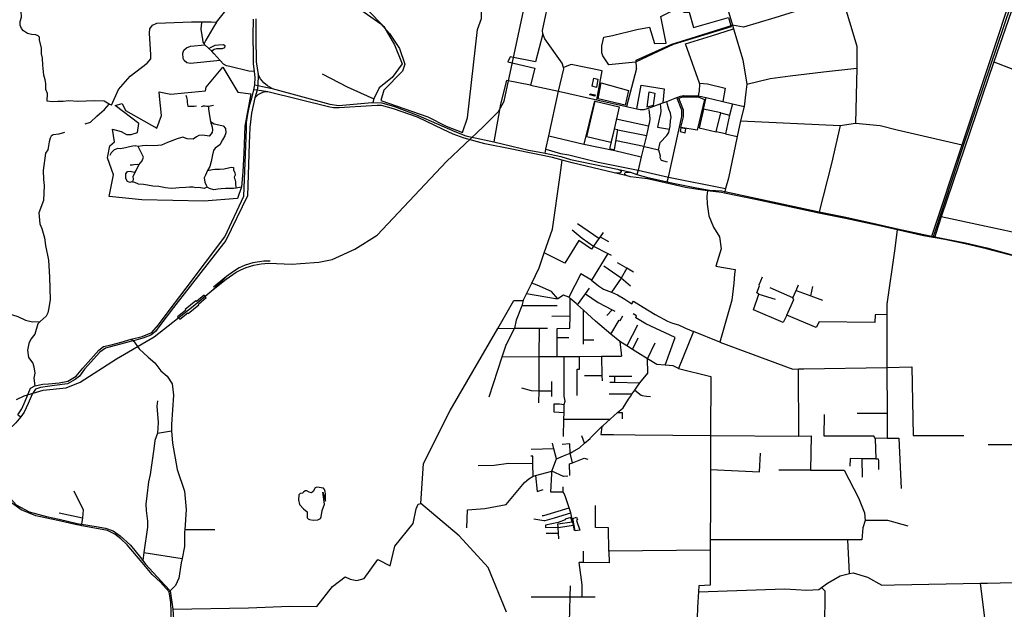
# Model space of a CAD drawing. Header units: millimetres. Extents: x 664923 to 767831, y 3118803 to 3207600.
# Tile 235 of 256: x 713062 to 718275, y 3154375 to 3157494. Entities that reach past the tile are written whole.
import ezdxf

# ---------------------------------------------------------------- set-up
doc = ezdxf.new("R2010")
doc.units = ezdxf.units.MM
for name, color, linetype in [('buildings', 5, 'Continuous'), ('parks', 8, 'Continuous'), ('railways', 4, 'Continuous'), ('roads_2', 2, 'Continuous'), ('roads_3', 3, 'Continuous'), ('water', 7, 'Continuous')]:
    doc.layers.add(name, color=color, linetype=linetype)

msp = doc.modelspace()

# ---------------------------------------------------------------- linework, layer by layer
at = {"layer": 'buildings'}
for points in [[(716093.68, 3157141.47), (716101.81, 3157183.75), (716123.06, 3157179.71), (716115.33, 3157135.96), (716093.68, 3157141.47)], [(716141.46, 3157159.73), (716285.79, 3157120.12), (716267.86, 3157041.68), (716124.2, 3157075.41), (716141.46, 3157159.73)], [(716082.15, 3157101.72), (716109.37, 3157095.95), (716106.89, 3157089.25), (716080.78, 3157095.79), (716082.15, 3157101.72)], [(716562.39, 3156922.28), (716558.48, 3156901.78), (716585.25, 3156895.58), (716589.44, 3156917.29), (716562.39, 3156922.28)], [(713898.51, 3155922.38), (713909.57, 3155908.94), (713952.07, 3155943.6), (713954.71, 3155940.33), (714011.57, 3155985.97), (714008.57, 3155989.67), (714050.16, 3156023.59), (714039.09, 3156037.02), (713997.6, 3156003.18), (713994.42, 3156007.12), (713937.56, 3155961.48), (713941.1, 3155957.11), (713898.51, 3155922.38)]]:
    msp.add_lwpolyline(points, close=True, dxfattribs=at)
at = {"layer": 'parks'}
for points in [[(715223.41, 3156980.01), (715319.98, 3156930.1), (715406.77, 3156897.62), (715432.52, 3156974.46), (715485.35, 3157441.78), (715506.69, 3157500.91), (715505.77, 3157744.06), (715184.93, 3157919.07), (715028.9, 3157992.56), (714957.76, 3158008.87), (714756.37, 3158045.12), (714586.58, 3157903.41), (714586.04, 3157868.15), (714660.98, 3157773.21), (714698.22, 3157674.04), (714733.03, 3157642.96), (714974.68, 3157472.36), (715020.48, 3157421.52), (715072.72, 3157341.42), (715101.4, 3157258.54), (715089.1, 3157220.72), (714990.55, 3157121.41), (714975.03, 3157065.91), (715223.41, 3156980.01)], [(716181.28, 3157254.34), (716149.97, 3157302.83), (716143.73, 3157318.78), (716143.76, 3157354.97), (716155.49, 3157402.21), (716200.46, 3157410.36), (716328.79, 3157441.73), (716396.85, 3157453.42), (716423.96, 3157367.45), (716484.52, 3157370.4), (716456, 3157510.17), (716526.78, 3157545.96), (716560.36, 3157547.63), (716579.51, 3157534.39), (716605.82, 3157534.43), (716630.12, 3157452.29), (716814.18, 3157506.2), (716829.1, 3157456.79), (716522.8, 3157363), (716416.54, 3157314.01), (716322.82, 3157269.43), (716181.28, 3157254.34)], [(714215.97, 3156547.72), (714037.43, 3156534.69), (713709.77, 3156541.12), (713535.63, 3156559.31), (713558.49, 3156673.39), (713526.37, 3156763.74), (713540.45, 3156827.36), (713564.6, 3156847.24), (713554.02, 3156915.48), (713598.98, 3156902.59), (713628.41, 3156887.34), (713653.07, 3156885.7), (713685.52, 3156896.5), (713693.38, 3156944.28), (713568.69, 3157039.73), (713605.01, 3157050.58), (713622.4, 3157013.79), (713788.08, 3156919.74), (713812.94, 3156987.87), (713802.49, 3157089.57), (713800.2, 3157111.81), (713861.67, 3157099.8), (713934.46, 3157107.44), (714045.87, 3157117.26), (714048.96, 3157136.86), (714138.67, 3157243.14), (714217.98, 3157109.88), (714285.37, 3157102.03), (714253.87, 3156930.61), (714248.15, 3156789.28), (714244.45, 3156688.64), (714237.43, 3156609.45), (714215.97, 3156547.72)], [(716383.53, 3157031.19), (716394.14, 3157111.34), (716425.23, 3157105.64), (716416.45, 3157040.69), (716383.53, 3157031.19)], [(716551.79, 3157078.13), (716573.26, 3157085.69), (716653.81, 3157085.22), (716688.13, 3157070.87), (716649.19, 3156909.9), (716563.15, 3156923.94), (716575.87, 3156979.56), (716575.87, 3157015.38), (716551.79, 3157078.13)], [(716108.17, 3157062.79), (716235.78, 3157032.73), (716209.29, 3156913.84), (716191.99, 3156843.81), (716064.36, 3156874.91), (716108.17, 3157062.79)], [(716210.54, 3156806.52), (716228.59, 3156910.33), (716209.29, 3156913.84), (716187.27, 3156817.59), (716185.98, 3156810.98), (716210.54, 3156806.52)], [(715846.65, 3154807.81), (715910.45, 3154809.34), (715912.91, 3154811.86), (715911.62, 3154827.27), (715986.72, 3154837.61), (715981.03, 3154861.4), (715949.94, 3154851.37), (715950.75, 3154848.39), (715912.75, 3154833.76), (715845.39, 3154820.15), (715846.65, 3154807.81)], [(715991.19, 3154856.08), (716011.04, 3154862.87), (716015.39, 3154847.98), (716009.86, 3154845.51), (716028.33, 3154793.85), (716002.84, 3154789.84), (715991.19, 3154856.08)]]:
    msp.add_lwpolyline(points, close=True, dxfattribs=at)
at = {"layer": 'railways'}
for points in [[(714504.77, 3156201.42), (714549.66, 3156203.6), (714646.82, 3156211.97), (714717.13, 3156225.31), (714836.31, 3156280.14), (714954.04, 3156353.6), (715322.27, 3156742.84), (715515.26, 3156927.54), (715597.82, 3157008.92), (715627.31, 3157063.37), (715761.25, 3157690.2)], [(713045.56, 3155484.5), (713086.43, 3155504.29), (713187.53, 3155533.97), (713307.93, 3155546.44), (713382.67, 3155575.61), (713575.1, 3155699.77), (713774.46, 3155816.02), (713980.52, 3155978.44), (714087.14, 3156066.75), (714154.77, 3156121.82), (714208.13, 3156158.43), (714232.46, 3156171.24), (714261.98, 3156183.27), (714302.56, 3156194.98), (714340.74, 3156202.8), (714379.27, 3156205.98), (714504.77, 3156201.42)], [(714389.14, 3156215.78), (714354.25, 3156215.73), (714331.09, 3156213.76), (714297.09, 3156207.71), (714256.39, 3156195.33), (714225.07, 3156181.57), (714194.03, 3156162.39), (714157.88, 3156135.55), (714087.96, 3156079.21)], [(714157.88, 3156135.55), (714087.14, 3156066.75)]]:
    msp.add_lwpolyline(points, dxfattribs=at)
at = {"layer": 'roads_2'}
for points in [[(716724.08, 3157841.85), (716726.27, 3157833.93), (716734.4, 3157804.61), (716767.99, 3157694.29), (716779.61, 3157656.11), (716835.97, 3157464.58), (716841.81, 3157444.73), (716889.99, 3157281.01), (716912.53, 3157153.31), (716906.41, 3157109.59), (716898.16, 3157033.94), (716879.07, 3156959.35), (716861.45, 3156876.29), (716814.72, 3156655.96), (716799.85, 3156601.4), (716795.61, 3156585.87), (716793.98, 3156576.86)], [(715843.46, 3156788.07), (715848.46, 3156809.24), (715863.44, 3156879.32), (715915.17, 3157116.2), (715943.22, 3157234.65), (715941.68, 3157240.08), (715934.91, 3157263.95), (715843.42, 3157393.14), (715832.59, 3157418.76), (715830.26, 3157436.86), (715869.96, 3157629.41), (715874.89, 3157656.63), (715876.64, 3157668.85)], [(713052.68, 3155403.54), (713073.54, 3155435.24), (713091.28, 3155476.54), (713120.3, 3155544.79), (713141.92, 3155557.73), (713184.63, 3155566.03), (713214.87, 3155567.42), (713271.09, 3155572.62), (713318, 3155581), (713362.06, 3155607.72), (713396.58, 3155650.98), (713481.43, 3155746.18), (713506.3, 3155765.03), (713546.47, 3155774.12), (713599.17, 3155788.46), (713651.84, 3155803.63), (713711.32, 3155818.87), (713761.29, 3155839.9), (713796.72, 3155879.02), (713848.39, 3155949.36), (713944.47, 3156073.18), (714147.96, 3156344.45), (714249.08, 3156560.34), (714263.42, 3156913.16), (714262.99, 3156951.01), (714271.69, 3157002.82), (714281.04, 3157045.73), (714293.13, 3157085.37), (714301.75, 3157122.06), (714306.87, 3157149.58), (714308.25, 3157187.6), (714305.1, 3157219.18), (714300.14, 3157260.79), (714299.37, 3157302.87), (714298.35, 3157410.7), (714299.74, 3157495.73)], [(714312.81, 3157498), (714312.31, 3157400.04), (714315.14, 3157270.92), (714324.72, 3157204.75), (714322.88, 3157146.02), (714321.81, 3157133.55), (714319.33, 3157120.32), (714307.12, 3157081.12), (714289.79, 3156999.01), (714280.13, 3156924.23), (714277.79, 3156838.04), (714268.78, 3156562.43), (714153.54, 3156325.32), (713876.56, 3155971.6), (713804.32, 3155876.64), (713781.38, 3155844.45), (713757.35, 3155825.62), (713715.13, 3155808.85), (713665.33, 3155795.35), (713641.16, 3155790.05), (713516.53, 3155756.86), (713485.84, 3155734.56), (713405.1, 3155644.45), (713378.87, 3155608.02), (713355.67, 3155590.04), (713314.89, 3155567.56), (713246.13, 3155558.78), (713173.18, 3155548.27), (713146.45, 3155539.41), (713129.29, 3155512.35), (713107.47, 3155464.29), (713086.45, 3155417.92), (713069.25, 3155393.36)], [(716227.22, 3156703.14), (716241.47, 3156697.48), (716246.11, 3156691.51), (716244.46, 3156685.66), (716240.19, 3156682.85), (716229.32, 3156682.07), (716208.82, 3156684.47)], [(716278.92, 3156667.27), (716271.65, 3156672.25), (716265.99, 3156677.32), (716266.13, 3156682.74), (716268.56, 3156685.85), (716275.03, 3156687.62), (716295.53, 3156686.72)], [(713651.84, 3155803.63), (713665.33, 3155795.35), (713694.27, 3155752.92), (713742.15, 3155708.63), (713777.16, 3155678.34), (713809.86, 3155637.13), (713842.33, 3155607.61), (713869.97, 3155567.15), (713876.09, 3155507.89), (713865.46, 3155353), (713865.81, 3155318.71), (713871.77, 3155253.66), (713896.69, 3155115.25), (713934.94, 3154999.72), (713944.26, 3154902.88), (713936.15, 3154794.7), (713935.47, 3154785.65), (713935.21, 3154707.88), (713921.93, 3154643.23), (713917.45, 3154621.42), (713904.66, 3154539.24), (713887.69, 3154501.3), (713859.74, 3154473.38), (713853.62, 3154467.26)], [(713069.25, 3155393.36), (713060.03, 3155382.77), (713041.41, 3155361.38), (712958.59, 3155282.59), (712869.12, 3155178.39), (712846.54, 3155167.07), (712833.56, 3155144.35), (712700.83, 3154997.25)]]:
    msp.add_lwpolyline(points, dxfattribs=at)
at = {"layer": 'roads_3'}
for points in [[(717898.28, 3156341.56), (717890.52, 3156349.02), (718051.75, 3156831.48), (718330.87, 3157672.26), (718331.86, 3157676.24), (718364.55, 3157780.48), (718379.26, 3157814.37), (718386.02, 3157836.89), (718388.01, 3157900.68), (718390.22, 3158121.28), (718386.92, 3158188.33), (718387.66, 3158231.56), (718388.43, 3158275.64), (718387.54, 3158287.19), (718387.78, 3158323.49), (718392.58, 3159035.39), (718393.22, 3159121.53), (718380.98, 3159173.36), (718375.58, 3159196.19)], [(718392.5, 3159197.25), (718394.54, 3159188.44), (718400.48, 3159162.75), (718408.79, 3159126.86), (718408.57, 3159034.49), (718407.56, 3158283.94), (718412.66, 3158187.17), (718403.87, 3158126.99), (718402.42, 3157904.36), (718403.36, 3157854.6), (718398.44, 3157816.46), (718357.91, 3157668.89), (718220.28, 3157271.02), (717941.55, 3156450.17), (717911.84, 3156362.66), (717906.44, 3156345.83), (717898.28, 3156341.56)], [(717898.28, 3156341.56), (717900.12, 3156347.1), (718059.69, 3156827.83), (718345.76, 3157672.33), (718351.26, 3157688.58), (718383.16, 3157803.05), (718393.31, 3157831.24), (718395.67, 3157861.02), (718394.8, 3157902.31), (718397.65, 3158147.99)], [(717298.37, 3158006.5), (717301.37, 3157995.14), (717311.42, 3157957.1), (717417.12, 3157612.8), (717494.93, 3157353.75), (717495.14, 3157238.26), (717487.36, 3156945.59)], [(714559.25, 3157898.53), (714990.45, 3157458.54), (715047.55, 3157360.03), (715086.97, 3157260.98), (715034.26, 3157187.53), (714966.31, 3157132.51), (714938, 3157075.6), (714932.2, 3157056.12)], [(713160.06, 3157408.69), (713148.19, 3157414), (713124.63, 3157414.95), (713104.44, 3157420.78), (713082.74, 3157434.16), (713072.11, 3157447.05), (713064.86, 3157465.52), (713064.52, 3157484.11), (713071.73, 3157506.29), (713070.45, 3157538.64), (713067.81, 3157569.59), (713063.2, 3157594.99), (713046.94, 3157613.29), (713038.38, 3157627.6), (713023.57, 3157641.8), (713014.84, 3157665.06), (713008.32, 3157680.78), (713014.14, 3157703.61), (713015.81, 3157726.38), (713010.57, 3157747.64), (713012.27, 3157768.34)], [(717417.12, 3157612.8), (717290.03, 3157574.13), (717167.41, 3157536.83), (717060.82, 3157504.41), (716893.99, 3157453.67)], [(714105.17, 3157480.95), (714187.77, 3157585.6)], [(713548.66, 3157040.9), (713585.76, 3157124.24), (713646.56, 3157195.36), (713736.97, 3157264.66), (713757.25, 3157287.38), (713756.75, 3157307.97), (713748.81, 3157423.01), (713751.23, 3157446.11), (713766.04, 3157464.26), (713788.54, 3157475.5), (713971.22, 3157482.25), (714028.34, 3157482.97)], [(714039.24, 3157367.5), (714034.38, 3157375.55), (714031.16, 3157390.01), (714023.6, 3157442.18), (714024.75, 3157465.53), (714028.34, 3157482.97)], [(714028.34, 3157482.97), (714076.93, 3157481.66), (714105.17, 3157480.95), (714084.69, 3157449.12), (714047.53, 3157384.69), (714039.24, 3157367.5)], [(716326.5, 3157279.46), (716515.48, 3157363.48), (716617.3, 3157395.85), (716835.97, 3157464.58)], [(716655.99, 3157090.65), (716661.59, 3157117.15), (716663, 3157152.83), (716660.96, 3157158.58), (716587.38, 3157366.05), (716724.71, 3157408.39), (716841.81, 3157444.73)], [(716893.99, 3157453.67), (716835.97, 3157464.58)], [(713207.2, 3157062.38), (713209.23, 3157103.06), (713201.22, 3157124.95), (713200.65, 3157155.94), (713197.52, 3157175.86), (713190.85, 3157200.54), (713184.36, 3157252.77), (713182.29, 3157289.93), (713178.41, 3157313.28), (713177.18, 3157342.88), (713167.37, 3157387.47), (713166.41, 3157401.92), (713160.06, 3157408.69)], [(715832.59, 3157418.76), (715793.25, 3157271.01), (715658.27, 3157297.72), (715646.49, 3157271.73), (715789.98, 3157237.7)], [(714123.38, 3157277.42), (713966.81, 3157262.6), (713947.81, 3157266.38), (713932.81, 3157278.45), (713928.48, 3157288.97), (713925.23, 3157316.39), (713931.41, 3157333.1), (713946.27, 3157345.31), (713967.07, 3157353.45), (714042.85, 3157361.54)], [(714305.1, 3157219.18), (714275.85, 3157222), (714175.02, 3157245.62), (714156.74, 3157249.76), (714141.13, 3157259.01), (714123.38, 3157277.42), (714092.53, 3157313.04), (714079.47, 3157326.69), (714063.13, 3157341.74), (714042.85, 3157361.54), (714039.24, 3157367.5)], [(714063.13, 3157341.74), (714075.48, 3157349.15), (714096.85, 3157358.42), (714115.19, 3157360.58), (714140.91, 3157361.84), (714147.8, 3157358.05), (714146.48, 3157344.44), (714133.69, 3157340.02), (714104.32, 3157339.35), (714092.68, 3157336.09), (714079.47, 3157326.69)], [(718220.28, 3157271.02), (718428.76, 3157190.18), (718454.28, 3157186.86), (718722.57, 3157179.62), (718796, 3157178.45), (718814.17, 3157182.59), (718975.14, 3157307.49)], [(715789.98, 3157237.7), (715766.3, 3157147.09), (715638.96, 3157172.01), (715607.19, 3157047.08), (715573.13, 3156847.75)], [(716117.47, 3157070.07), (716145.66, 3157223.47), (715982.12, 3157256.3), (715941.68, 3157240.08)], [(716327.3, 3157236.33), (716275.58, 3157034.01)], [(716327.3, 3157236.33), (716326.5, 3157279.46)], [(716912.53, 3157153.31), (717035.7, 3157182.27), (717141.44, 3157197.56), (717317.8, 3157217.5), (717495.14, 3157238.26)], [(714399.16, 3157129.71), (714373.75, 3157144.69), (714355.47, 3157160.61), (714336.85, 3157180.96), (714324.72, 3157204.75)], [(714664.6, 3157208.15), (714796.84, 3157138.67), (714938, 3157075.6)], [(714306.87, 3157149.58), (714322.88, 3157146.02), (714355.99, 3157138.21), (714399.16, 3157129.71), (714703.76, 3157047.38), (714751.89, 3157040.63), (714925.98, 3157055.26), (714979.92, 3157053.39), (715045.96, 3157034.57), (715172.52, 3156987.3), (715366.42, 3156902.3), (715424.9, 3156879.35), (715573.13, 3156847.75), (715667.38, 3156825.4), (715755.42, 3156802.9), (715807.79, 3156794.94), (715843.46, 3156788.07), (715927.39, 3156770.13), (715978.62, 3156754.38), (716227.22, 3156703.14), (716266.96, 3156694), (716295.53, 3156686.72), (716330.32, 3156674.64), (716381.07, 3156661.23), (716490.95, 3156636.69), (716530.28, 3156627.91), (716636.65, 3156605.45), (716703.82, 3156594), (716713.87, 3156592.29), (716779, 3156588.75), (716795.61, 3156585.87), (716960.23, 3156549.98), (717189.85, 3156499.53), (717295.39, 3156478.1), (717435.55, 3156449.02), (717601.74, 3156412.43), (717624.42, 3156407.3), (717709.98, 3156388.26), (717849.03, 3156357.32), (717890.52, 3156349.02)], [(715766.3, 3157147.09), (715915.17, 3157116.2)], [(716329.65, 3157022), (716353.02, 3157147.68), (716474.73, 3157127.46), (716467.32, 3157053.84)], [(716660.96, 3157158.58), (716703.86, 3157155.04), (716796.83, 3157131.06), (716784.45, 3157060.89)], [(713997.63, 3157036.8), (713986.3, 3157035.46), (713974.68, 3157034.96), (713954.57, 3157034.03), (713951.34, 3157055.13), (713950.54, 3157068.1), (713946.61, 3157081.58), (713944.14, 3157092.53)], [(717898.28, 3156341.56), (717847.05, 3156351.17), (717708.43, 3156382.15), (717622.59, 3156401.33), (717434.66, 3156441.85), (717293.87, 3156470.07), (717186.78, 3156493.72), (716958.43, 3156542.63), (716793.98, 3156576.86), (716778.07, 3156579.69), (716703.23, 3156588.9), (716641.45, 3156596.49), (716587.47, 3156605.64), (716535.08, 3156618.95), (716385.87, 3156652.27), (716295.34, 3156663.37), (716278.92, 3156667.27), (716208.82, 3156684.47), (715987.3, 3156736.89), (715934.24, 3156751.27), (715883.33, 3156765.07), (715805.33, 3156780.52), (715753.13, 3156790.87), (715667.63, 3156808.88), (715524.82, 3156837.58), (715415.3, 3156866.4), (715356.96, 3156887.95), (715303.89, 3156913.13), (715169.31, 3156978.31), (715042.14, 3157022.53), (714978.35, 3157039.07), (714954.55, 3157040.45), (714925.32, 3157038.5), (714753.28, 3157026.69), (714724.6, 3157027.65), (714705.04, 3157031.69), (714376.23, 3157112.62), (714319.33, 3157120.32), (714301.75, 3157122.06)], [(714376.23, 3157112.62), (714357.37, 3157110.27), (714347.58, 3157107.79), (714323.61, 3157096.83), (714307.12, 3157081.12)], [(715915.17, 3157116.2), (716117.47, 3157070.07), (716275.58, 3157034.01), (716282.02, 3157032.54), (716329.65, 3157022), (716347.42, 3157018.07), (716368.39, 3157019.5), (716385.86, 3157023.69), (716453.07, 3157048.57), (716467.32, 3157053.84), (716487.71, 3157061.39), (716542.23, 3157081.58), (716561.16, 3157088.59), (716570.55, 3157091.9), (716576.85, 3157092.02), (716655.99, 3157090.65), (716679.18, 3157085.86), (716697.07, 3157081.62), (716784.45, 3157060.89), (716835.42, 3157048.81), (716898.16, 3157033.94)], [(716490.95, 3156636.69), (716496.41, 3156661.1), (716568.09, 3156980.97), (716567.48, 3157014.4), (716542.23, 3157081.58)], [(716773.9, 3157000.25), (716682.88, 3157020.39), (716697.07, 3157081.62)], [(713548.66, 3157040.9), (713536.15, 3157047.69), (713509.1, 3157062.36), (713458.71, 3157064.98), (713369.96, 3157060.51), (713322.09, 3157065.15), (713293.1, 3157060.49), (713264.01, 3157060.66), (713234.95, 3157059.43), (713207.2, 3157062.38)], [(713409.83, 3156943.4), (713438.03, 3156952.27), (713471.62, 3156982.67), (713510.89, 3157017.88), (713536.15, 3157047.69)], [(714062.48, 3157036.91), (714062.58, 3157020.77), (714065.28, 3156997.4), (714069.57, 3156975.16), (714073.13, 3156955.16), (714081.66, 3156924.82), (714083.24, 3156909.2), (714081.45, 3156899.52), (714076.36, 3156890.19), (714064.9, 3156877.46), (714032.57, 3156883.73), (714011.63, 3156880.87), (713998.52, 3156874.2), (713980.01, 3156862.69), (713948.3, 3156864.34), (713926.28, 3156871.97), (713896.47, 3156863.83), (713845.76, 3156844.17), (713813.38, 3156829.85), (713793.83, 3156828.47), (713770.01, 3156826.95), (713733.1, 3156829.1), (713712.18, 3156826.96), (713689.31, 3156823.74)], [(714025.45, 3157034.77), (714035.32, 3157038.05), (714043.48, 3157038.11), (714052.83, 3157037), (714062.48, 3157036.91), (714088.61, 3157042.18)], [(716105, 3157063.77), (716049.37, 3156836.12)], [(716369.92, 3156823.05), (716443.78, 3156805.6), (716453.26, 3156844.13), (716488.3, 3156881.35), (716499.56, 3156897.24), (716502.4, 3156914.01), (716505.57, 3156930.07), (716507.85, 3156960.1), (716512.08, 3156976.16), (716507.13, 3156998.76), (716498.64, 3157020.86), (716491.88, 3157045.81), (716487.71, 3157061.39)], [(716453.07, 3157048.57), (716457.18, 3157013.41), (716455.54, 3156994.82), (716452.21, 3156983.72), (716440.01, 3156934.29), (716438.66, 3156924.73), (716459.42, 3156921.1)], [(716682.88, 3157020.39), (716659.14, 3156921.04), (716749.17, 3156900.88)], [(716835.42, 3157048.81), (716820.67, 3156988.76), (716798.37, 3156889.92), (716861.45, 3156876.29)], [(716220.14, 3156969.74), (716391.94, 3156932.27)], [(716393.62, 3157018.92), (716397.66, 3156970.93), (716395.93, 3156951.04), (716391.94, 3156932.27), (716390.12, 3156923.76), (716380.41, 3156880.73), (716366.72, 3156824.42), (716353.19, 3156768.74), (716335.89, 3156697.64)], [(716798.37, 3156889.92), (716749.17, 3156900.88), (716773.9, 3157000.25), (716820.67, 3156988.76)], [(714073.13, 3156955.16), (714092.66, 3156942.88), (714117.13, 3156938.52), (714139.65, 3156931.88), (714152.38, 3156918.29), (714153.36, 3156895.74), (714147.99, 3156878.71), (714136.18, 3156858.17), (714121.62, 3156831.66), (714097.84, 3156814.02), (714089.25, 3156802.58), (714083.43, 3156779.62), (714075.56, 3156744.48), (714068.96, 3156717.84), (714057.16, 3156695.9), (714046.27, 3156671.16), (714039.71, 3156657.77), (714043.25, 3156634.69), (714050.34, 3156618.75), (714054.72, 3156607.25)], [(716459.42, 3156921.1), (716502.4, 3156914.01)], [(716879.07, 3156959.35), (717405.22, 3156934.04), (717487.36, 3156945.59), (717617.86, 3156933.8), (717708.19, 3156912.06), (718051.75, 3156831.48)], [(717405.22, 3156934.04), (717360.21, 3156732.53), (717295.39, 3156478.1)], [(713299.31, 3156896.98), (713270.06, 3156888.09), (713239.13, 3156884.39), (713229.79, 3156878.47), (713223.15, 3156867.9), (713218.25, 3156848.48), (713211.67, 3156806.03), (713198.88, 3156787.51), (713185.83, 3156696.35), (713188.28, 3156648.31), (713192.53, 3156616), (713189.22, 3156538.08), (713164.14, 3156472.82), (713168.89, 3156414.38), (713179.33, 3156388.96), (713193.86, 3156340.63), (713199.87, 3156298.94), (713214.41, 3156221.33), (713220.24, 3156131.56), (713222.92, 3156012.98), (713217.39, 3155970.55), (713211.58, 3155943.26), (713201.91, 3155926.37), (713171.42, 3155898.12), (713158.54, 3155884.3), (713142.72, 3155830.19), (713120.59, 3155804.7), (713110, 3155780.47), (713104.33, 3155745.88), (713109.22, 3155707.82), (713131.32, 3155676.85), (713138.04, 3155658.12), (713143.32, 3155623.77), (713137.02, 3155598.52), (713141.92, 3155557.73)], [(715863.44, 3156879.32), (716049.37, 3156836.12), (716212.74, 3156801.34)], [(716228.59, 3156910.33), (716380.41, 3156880.73)], [(713689.31, 3156823.74), (713673.36, 3156826.07), (713660.56, 3156825.58), (713643.5, 3156821.84), (713622.74, 3156816.28), (713596.05, 3156811.27), (713581.52, 3156811.69), (713562.58, 3156804.57), (713546.53, 3156789.16), (713539.07, 3156775.02)], [(713661.64, 3156634.71), (713665.05, 3156649.72), (713663.57, 3156663.93), (713673.52, 3156686.89), (713678.33, 3156696.86), (713693.43, 3156726.09), (713711.46, 3156746.48), (713717.79, 3156766.47), (713707.94, 3156788.59), (713693.77, 3156816.81), (713689.31, 3156823.74)], [(713673.36, 3156826.07), (713672.7, 3156823.46)], [(716222.26, 3156854.82), (716366.72, 3156824.42)], [(715848.46, 3156809.24), (715926.25, 3156786.67), (715969.97, 3156779.01), (715969.47, 3156779.09), (715969.97, 3156779.01), (716124.62, 3156740.15), (716335.89, 3156697.64)], [(716212.74, 3156801.34), (716353.19, 3156768.74)], [(716443.78, 3156805.6), (716453.19, 3156774.01), (716451.27, 3156764.56), (716457.84, 3156750.06), (716489.5, 3156742.27)], [(713693.43, 3156726.09), (713685.07, 3156727.74), (713667.54, 3156726.75), (713660.17, 3156723.93), (713646.91, 3156723.47)], [(714057.16, 3156695.9), (714082.31, 3156700.87), (714094.76, 3156703.07), (714120.01, 3156702.69), (714144.08, 3156704.82), (714167.53, 3156709.76), (714182.45, 3156713.02), (714194.66, 3156711.56), (714194.96, 3156698.69), (714200.86, 3156686.1), (714202.83, 3156671.47), (714197.88, 3156660.24), (714199.46, 3156653.14), (714201.81, 3156649.48), (714205.48, 3156635.4), (714205.76, 3156619.89), (714208.75, 3156603.09)], [(715185.65, 3154935.01), (715199.38, 3155146.73), (715342.24, 3155426.25), (715593.39, 3155861.23), (715678.54, 3156008.71), (715728.59, 3156007.82), (715746.23, 3156044.56), (715773.18, 3156100.66), (715811.99, 3156181.46), (715839.44, 3156261.24), (715882.42, 3156386.12), (715923.86, 3156671.79), (715934.24, 3156751.27)], [(713661.64, 3156634.71), (713655.5, 3156635.81), (713645.33, 3156633.09), (713633.34, 3156637.96), (713624.83, 3156653.31), (713624.95, 3156678.15), (713633.23, 3156690.44), (713647.37, 3156692.67), (713661.61, 3156689.26), (713673.52, 3156686.89)], [(716335.89, 3156697.64), (716330.32, 3156674.64)], [(716335.89, 3156697.64), (716496.41, 3156661.1), (716799.85, 3156601.4)], [(714234.05, 3156608.27), (714208.75, 3156603.09), (714194.76, 3156601.33), (714173.93, 3156600.44), (714152.44, 3156600.28), (714128.55, 3156598.52), (714111.15, 3156597.18), (714091.05, 3156594.39), (714066.8, 3156601.74), (714054.72, 3156607.25), (714038.22, 3156600.76), (714011.42, 3156607.03), (713994.55, 3156605.2), (713980.83, 3156607.25), (713962.05, 3156608.1), (713941.64, 3156606.89), (713906.24, 3156603.7), (713888.98, 3156601.98), (713865.17, 3156600.69), (713834.77, 3156604.09), (713798.33, 3156611.05), (713767.09, 3156613.3), (713739.39, 3156618.1), (713718.43, 3156622.29), (713691.16, 3156624.33), (713671.15, 3156633), (713661.64, 3156634.71)], [(716703.82, 3156594), (716703.23, 3156588.9), (716700.84, 3156559.89), (716701.61, 3156518.36), (716711.51, 3156456.23), (716736.18, 3156396.38), (716767.46, 3156344.69), (716775.34, 3156281.85), (716748.59, 3156189.27), (716850.81, 3156172.68), (716846.02, 3156148.42), (716842.61, 3156100.99), (716833.34, 3156010.31), (716769.32, 3155788.33), (716630.05, 3155844.73), (716549.81, 3155649.45), (716521.52, 3155663.26), (716479.55, 3155666.2), (716435.69, 3155669.27), (716385.78, 3155700.48), (716335.18, 3155730.99), (716306.32, 3155749.26), (716276.36, 3155768.21), (716239.93, 3155791.26), (716191.54, 3155830.14), (716110.34, 3155899.07), (716046.56, 3155956.85), (716015.54, 3155984.96), (716007.74, 3155992.02), (715977.06, 3156018.3), (715968.85, 3156025.32), (715941.79, 3156036.98), (715911.11, 3156017.01), (715878.35, 3156056.34), (715802.3, 3156089.21), (715773.18, 3156100.66)], [(717293.87, 3156470.07), (717295.39, 3156478.1)], [(718916.34, 3156247.39), (718912.13, 3156248.03), (718630.05, 3156303.7), (717941.55, 3156450.17)], [(716128.9, 3156336.09), (716016.15, 3156414.41)], [(716151.41, 3156368.69), (716135.75, 3156346), (716128.9, 3156336.09), (716100.82, 3156295.41), (716090.43, 3156280.38), (716023.16, 3156325.13), (715948.6, 3156206.73), (715839.44, 3156261.24)], [(715987.19, 3156381.73), (716040.77, 3156337.66), (716100.82, 3156295.41), (716175.64, 3156256.95), (716193.52, 3156247.74)], [(716135.75, 3156346), (716180.33, 3156320.14)], [(717709.98, 3156388.26), (717708.43, 3156382.15), (717693.99, 3156271.19), (717653.03, 3155988.51), (717652.95, 3155934.12), (717652.89, 3155893.9), (717652.55, 3155654.4)], [(717890.52, 3156349.02), (717897.77, 3156347.57), (717900.12, 3156347.1), (717906.44, 3156345.83), (717960.94, 3156334.9), (718069.13, 3156312.68), (718182.24, 3156286.92), (718336.15, 3156245.56)], [(718335.54, 3156241.15), (718181.64, 3156282.52), (718068.52, 3156308.28), (717960.34, 3156330.49), (717898.28, 3156341.56)], [(716175.64, 3156256.95), (716089.03, 3156115.75), (716033.94, 3156149.63), (715968.85, 3156025.32)], [(716295.67, 3156084.13), (716246.54, 3156126.92), (716154.8, 3156190.27)], [(716312.35, 3156158.62), (716277.31, 3156178.64), (716227.35, 3156207.19)], [(716277.31, 3156178.64), (716246.54, 3156126.92), (716194.8, 3156051.79)], [(716089.03, 3156115.75), (716126.74, 3156086.78), (716153.98, 3156068.31), (716194.8, 3156051.79), (716226.72, 3156038.15), (716265.29, 3156014.8), (716302.5, 3155991.1), (716312.46, 3156004.5), (716362.42, 3155972.9), (716426.8, 3155934.8), (716492.84, 3155898.75), (716518.21, 3155889.4), (716550.39, 3155879.82), (716587.48, 3155862.56), (716630.05, 3155844.73)], [(717652.95, 3155934.12), (717590.78, 3155933.44), (717590.11, 3155891.75), (717294.86, 3155894.91), (717279.04, 3155864.91), (717123.25, 3155930.06), (717103.72, 3155892.81), (716947.9, 3155959.87), (716976.24, 3156042.31), (716964.56, 3156048.8), (716978.31, 3156086.42), (716977.74, 3156091.2), (716994.3, 3156133.19)], [(717123.25, 3155930.06), (717160.72, 3156013.63), (717156.23, 3156021.69), (717173.43, 3156061.23), (717186.25, 3156090.74)], [(717250.29, 3156032.92), (717262.02, 3156082.09)], [(715911.11, 3156017.01), (715899.77, 3156016.73), (715746.23, 3156044.56)], [(716015.54, 3155984.96), (716057.04, 3156044.24), (716078.21, 3156074.49)], [(716057.04, 3156044.24), (716125.59, 3155997.44), (716198.6, 3155959.3), (716213.27, 3155951.64)], [(716976.24, 3156042.31), (717061.96, 3156015.64)], [(717156.23, 3156021.69), (717035.35, 3156075.02)], [(717173.43, 3156061.23), (717250.29, 3156032.92), (717311.98, 3156010.19)], [(715728.59, 3156007.82), (715720.07, 3155980.26), (715690.47, 3155904.52), (715682.06, 3155861.55), (715638.52, 3155775.12), (715638.37, 3155774.83)], [(715908.7, 3155980.34), (715720.07, 3155980.26)], [(715906.98, 3155712.01), (715907.2, 3155812.51), (715907.3, 3155859.96), (715975.76, 3155861.28), (715976.3, 3155927.05), (715977.06, 3156018.3)], [(712925.5, 3155960.54), (712955.04, 3155953.76), (713052.76, 3155924.18), (713092.52, 3155904.53), (713131.01, 3155896.34), (713171.42, 3155898.12)], [(715880.28, 3155926.28), (715976.3, 3155927.05)], [(716046.71, 3155777.87), (716046.7, 3155798.23), (716046.56, 3155956.85)], [(716198.6, 3155959.3), (716171.47, 3155928.51)], [(716191.54, 3155830.14), (716236.62, 3155903.96), (716240.73, 3155902.34), (716255.94, 3155927.36)], [(716479.55, 3155666.2), (716532.74, 3155812.3), (716376.46, 3155885.3), (716324.1, 3155917.53), (716328.03, 3155927.12), (716310.27, 3155937.57)], [(716332.82, 3155877.69), (716276.36, 3155768.21)], [(715593.39, 3155861.23), (715682.06, 3155861.55), (715812.48, 3155862.01), (715856.73, 3155862.17)], [(715812.48, 3155862.01), (715811.35, 3155711.5), (715809.96, 3155530.01), (715809.5, 3155468.02)], [(715547.91, 3155498.41), (715617.33, 3155710.41), (715637.85, 3155773.09), (715638.52, 3155775.12)], [(715907.2, 3155812.51), (715969.76, 3155812.95)], [(716102.18, 3155798.21), (716046.7, 3155798.23)], [(716239.93, 3155791.26), (716248.49, 3155713.84)], [(716306.32, 3155749.26), (716336.44, 3155811.02)], [(716385.78, 3155700.48), (716427.28, 3155785.33)], [(716769.32, 3155788.33), (717155.24, 3155645.73), (717184.75, 3155646.28), (717213.33, 3155646.81), (717652.55, 3155654.4)], [(715429.81, 3154806.58), (715432.46, 3154901.56), (715524.07, 3154909.07), (715637.9, 3154928.92), (715734.17, 3155045.52), (715757.64, 3155065.85), (715781.49, 3155078.85), (715793.74, 3155082.38), (715878.87, 3155106.01), (715904.65, 3155171.51), (715941.67, 3155187.71), (715976.25, 3155200.77), (715986.17, 3155206.05), (716026.81, 3155229.18), (716053.41, 3155253.26), (716081.99, 3155279.1), (716084.98, 3155282.08), (716111.32, 3155308.31), (716144.82, 3155341.68), (716151.31, 3155348.13), (716188.14, 3155380.71), (716227.23, 3155415.27), (716244.05, 3155430.16), (716256.72, 3155441.36), (716285.46, 3155486.01), (716295.46, 3155501.55), (716303.45, 3155512.99), (716318.51, 3155534.59), (716329.84, 3155550.85), (716345.27, 3155572.97), (716388.36, 3155624.58), (716385.78, 3155700.48)], [(715617.33, 3155710.41), (715811.35, 3155711.5), (715906.98, 3155712.01), (715945.34, 3155712.21), (716025.36, 3155712.64), (716142.46, 3155713.27), (716248.49, 3155713.84)], [(715945.36, 3155502.17), (715945.34, 3155712.21)], [(716013.45, 3155505.31), (716013.96, 3155644.55), (716025.53, 3155645.1), (716025.36, 3155712.64)], [(716142.46, 3155713.27), (716144.82, 3155612.07), (716145.5, 3155583.96)], [(716549.81, 3155649.45), (716720.66, 3155606.18)], [(717188.05, 3155290.35), (717184.75, 3155646.28)], [(717652.55, 3155654.4), (717785.83, 3155656.72), (717792.57, 3155293.86), (718060.88, 3155294.13)], [(717652.55, 3155654.4), (717654.07, 3155413.17), (717654.91, 3155281.1), (717717.47, 3155279.83), (717728.87, 3155014.68)], [(715877.23, 3155580.38), (715877.81, 3155530.59), (715878.02, 3155500.45)], [(716052.01, 3155612.05), (716144.82, 3155612.07)], [(716182.49, 3155608.25), (716213.77, 3155608.37), (716303.54, 3155608.74)], [(716186.18, 3155576.26), (716213.37, 3155575.69), (716345.27, 3155572.97)], [(716213.37, 3155575.69), (716213.77, 3155608.37)], [(716720.66, 3155606.18), (716719.82, 3155294.49), (716719.34, 3155113.69), (716718.83, 3154924.99), (716718.34, 3154742.21), (716718.2, 3154687.69), (716717.69, 3154502.01)], [(715719.84, 3155547.34), (715770.5, 3155533.02), (715809.96, 3155530.01), (715877.81, 3155530.59)], [(716303.45, 3155512.99), (716182.41, 3155512.14)], [(716318.51, 3155534.59), (716352.53, 3155507.11), (716358.06, 3155505.6), (716380.15, 3155502.16), (716401.74, 3155501.32)], [(713791.6, 3155477.21), (713788.95, 3155449.46), (713795.24, 3155363.87), (713792.48, 3155306.4), (713777.04, 3155267.37), (713772.14, 3155223.33), (713753.06, 3155087.65), (713744.31, 3155049.34), (713734.62, 3154975.47), (713730.68, 3154932.02), (713732.29, 3154897.06), (713739.69, 3154840.72), (713739.21, 3154809.88), (713720.12, 3154675.21), (713714.73, 3154633.25)], [(715944.42, 3155415.14), (715891.15, 3155417.9), (715892.34, 3155461.97), (715919.61, 3155461.47), (715945.19, 3155458.46)], [(715942.17, 3155288.72), (715943.79, 3155380.11), (715944.42, 3155415.14), (715945.19, 3155458.46), (715949.63, 3155475.21), (715945.36, 3155502.17)], [(716227.23, 3155415.27), (716252.79, 3155416.32), (716251.31, 3155381.8)], [(717654.91, 3155281.1), (717592.07, 3155278.82), (717585.12, 3155290.2), (717321.19, 3155291.54), (717323.34, 3155405.57)], [(717496.29, 3155412.96), (717654.07, 3155413.17)], [(713052.68, 3155403.54), (713069.25, 3155393.36)], [(715943.79, 3155380.11), (716188.14, 3155380.71)], [(713792.48, 3155306.4), (713865.81, 3155318.71)], [(716144.82, 3155341.68), (716139.6, 3155299.64)], [(716139.6, 3155299.64), (716206.09, 3155299.05), (716320.29, 3155298.04), (716719.82, 3155294.49), (717188.05, 3155290.35)], [(715904.65, 3155171.51), (715889.68, 3155223.36), (715882.87, 3155253.59)], [(715988.45, 3155150.47), (715976.25, 3155200.77), (715974.38, 3155249.75), (715935.17, 3155246.91)], [(716053.41, 3155253.26), (716038.31, 3155293.5)], [(717188.05, 3155290.35), (717251.78, 3155292.15), (717248.67, 3155111), (717427.19, 3155110.79), (717502.72, 3154964.39), (717535.29, 3154886.12), (717538.58, 3154844.2)], [(717592.07, 3155278.82), (717594.86, 3155171.06), (717521.17, 3155171.78), (717459.04, 3155172.38), (717457.37, 3155132.1)], [(715889.68, 3155223.36), (715770.92, 3155220.68)], [(716719.34, 3155113.69), (716978.99, 3155102.8), (716985.11, 3155200.76)], [(718447.52, 3155246.16), (718324.84, 3155245.89), (718190.15, 3155244.4)], [(713870.12, 3154206.01), (713862.27, 3154410.84), (713853.62, 3154467.26), (713807.68, 3154517.92), (713764.35, 3154558.54), (713711.56, 3154623.21), (713630.61, 3154716.8), (713597.14, 3154748.59), (713566.94, 3154772.63), (713526.56, 3154791.7), (713459.6, 3154803.86), (713391.94, 3154816.89), (713385.82, 3154818.07), (713365.33, 3154822.02), (713264.73, 3154844.96), (713148.3, 3154870.07), (713070.39, 3154900.6), (713023.54, 3154934.07), (712938.94, 3155031.21), (712865.84, 3155131.91), (712846.54, 3155167.07)], [(712846.54, 3155167.07), (712876.16, 3155130.25), (712948.68, 3155031.87), (713044.33, 3154926.99), (713112.57, 3154891.01), (713203.57, 3154865.64), (713271.43, 3154851.95), (713366.92, 3154829.75), (713389.79, 3154826), (713466.38, 3154813.42), (713517.12, 3154804.26), (713556.7, 3154790.15), (713594.14, 3154763.03), (713649.37, 3154713.63), (713701.83, 3154649.93), (713714.73, 3154633.25), (713729.3, 3154614.4), (713831.18, 3154502.42), (713859.74, 3154473.38), (713872.52, 3154375.28), (713884.9, 3154192.09)], [(715779.67, 3155143.64), (715650.84, 3155145.49), (715574.96, 3155136), (715490.14, 3155133.55)], [(715781.49, 3155078.85), (715779.67, 3155143.64), (715778.52, 3155184.79), (715768.26, 3155184.6)], [(715974.07, 3155081.93), (715973.92, 3155144.89), (715988.45, 3155150.47), (716050.66, 3155174.41), (716070.77, 3155168.81)], [(717521.17, 3155171.78), (717522.02, 3155073.9)], [(717594.86, 3155171.06), (717606.92, 3155170.08), (717609.75, 3155160.56), (717608.21, 3155113.82)], [(715999.14, 3154791.7), (715993.69, 3154818.13), (715979.65, 3154886.15), (715971.41, 3154912.13), (715952.35, 3154969.25), (715945, 3154988.29), (715939.64, 3154994.15), (715875.08, 3154995.21), (715879.02, 3155094.07), (715878.87, 3155106.01)], [(715964.83, 3155079.73), (715940.62, 3155077.04), (715878.87, 3155106.01)], [(716717.69, 3154502.01), (716657.24, 3154499.96), (716656.43, 3154467.91), (717113.2, 3154483.76), (717229.57, 3154476.43), (717293.34, 3154479.51), (717308.1, 3154490.64), (717338.45, 3154513.53), (717406.33, 3154551.75), (717456.31, 3154563.61), (717475.57, 3154568.18), (717550.3, 3154545.87), (717627.31, 3154502.75), (717693.03, 3154503.97), (718149.66, 3154513.32), (718186.34, 3154514.08), (718522.04, 3154521.26), (718609.18, 3154524.02), (718694.63, 3154746.77), (718851.33, 3155103.85), (718861.32, 3155136.27)], [(717248.67, 3155111), (717081.89, 3155111.42)], [(715793.74, 3155082.38), (715801.25, 3154997.84), (715834.33, 3155008.4)], [(713348.54, 3155001.91), (713398.68, 3154901.96), (713395.26, 3154859.04), (713389.79, 3154826)], [(715939.64, 3154994.15), (715939.55, 3155022.49)], [(713872.52, 3154375.28), (714273.77, 3154382.64), (714493.36, 3154392), (714635.2, 3154389.23), (714718.33, 3154495.08), (714785.91, 3154547.13), (714812.14, 3154534.24), (714847.71, 3154526.87), (714885.32, 3154538.25), (714959.1, 3154638.58), (715024.48, 3154604.81), (715047.59, 3154709.75), (715146.3, 3154828.63), (715161.84, 3154905.98), (715172.12, 3154931.43), (715185.65, 3154935.01)], [(715639.34, 3154360.53), (715542.43, 3154596.29), (715389.2, 3154762.89), (715185.65, 3154935.01)], [(713270.66, 3154885.31), (713395.26, 3154859.04)], [(715784.96, 3154853.67), (715837.11, 3154845.12), (715844.18, 3154845.6), (715893.11, 3154858.46), (715979.65, 3154886.15)], [(715828.85, 3154871.36), (715837, 3154870.46), (715971.41, 3154912.13)], [(716181.68, 3154683.09), (716178.83, 3154806.3), (716111.27, 3154807.4), (716111.46, 3154924.82)], [(717765.58, 3154814.61), (717658.26, 3154845.61), (717538.58, 3154844.2), (717525.56, 3154805.34), (717521.04, 3154743.31)], [(714095.15, 3154794.93), (713936.15, 3154794.7)], [(715993.69, 3154818.13), (715913.22, 3154806.79)], [(715916.08, 3154747.54), (715914.62, 3154777.63), (715913.22, 3154806.79)], [(715849.2, 3154777.46), (715914.62, 3154777.63)], [(717521.04, 3154743.31), (717446.62, 3154743.2), (717095.61, 3154742.72), (716718.34, 3154742.21)], [(717456.31, 3154563.61), (717446.62, 3154743.2)], [(713720.12, 3154675.21), (713921.93, 3154643.23)], [(716718.2, 3154687.69), (716181.68, 3154683.09), (716182.82, 3154621.18), (716046.87, 3154622.19), (716024.24, 3154622.36)], [(716046.87, 3154622.19), (716047, 3154682.17)], [(716040.25, 3154441.12), (716040.82, 3154505.27), (716024.24, 3154622.36)], [(715968.98, 3154163.78), (715971.07, 3154241.96), (715972.8, 3154307.55), (715974.52, 3154374.33), (715976.27, 3154440.94), (715977.93, 3154499.86)], [(716656.43, 3154467.91), (716650.71, 3154386.82), (716645.48, 3154205.81), (716833.06, 3154205.86), (716829.55, 3153900.27)], [(717326.79, 3153577.19), (717323.93, 3154075.88), (717326.34, 3154470.17), (717308.1, 3154490.64)], [(718329.33, 3153306.44), (718323.2, 3153482.64), (718322.59, 3153908.47), (718252.34, 3153917.88), (718248.07, 3153929.87), (718217.74, 3153930.64), (718176.8, 3154285.09), (718149.66, 3154513.32)], [(715770.25, 3154440.37), (715976.27, 3154440.94), (716040.25, 3154441.12), (716108.78, 3154441.32)]]:
    msp.add_lwpolyline(points, dxfattribs=at)
at = {"layer": 'water'}
msp.add_lwpolyline([(714539.37, 3154980.73), (714538.28, 3154953.54), (714544.51, 3154929.09), (714564.88, 3154906.99), (714584.1, 3154890.09), (714583.63, 3154858.72), (714589.5, 3154853.61), (714597.43, 3154850.62), (714615.88, 3154847.3), (714641.09, 3154847.76), (714655.65, 3154855.86), (714658.57, 3154864.3), (714664.27, 3154897.33), (714675.21, 3154931.51), (714666.7, 3154994.59), (714681.84, 3154946.23), (714681.59, 3154984.93), (714679.31, 3154998.44), (714676.94, 3155008.89), (714670.52, 3155015.56), (714635.81, 3155021.7), (714625.91, 3155017.34), (714615.74, 3154998.34), (714607.4, 3154990.89), (714595.33, 3154994.3), (714582.58, 3155002.43), (714574.19, 3155001.24), (714565.36, 3154995.32), (714559.16, 3154989.99), (714547.65, 3154987.16), (714539.37, 3154980.73)], close=True, dxfattribs=at)

doc.saveas('drawing.dxf')
